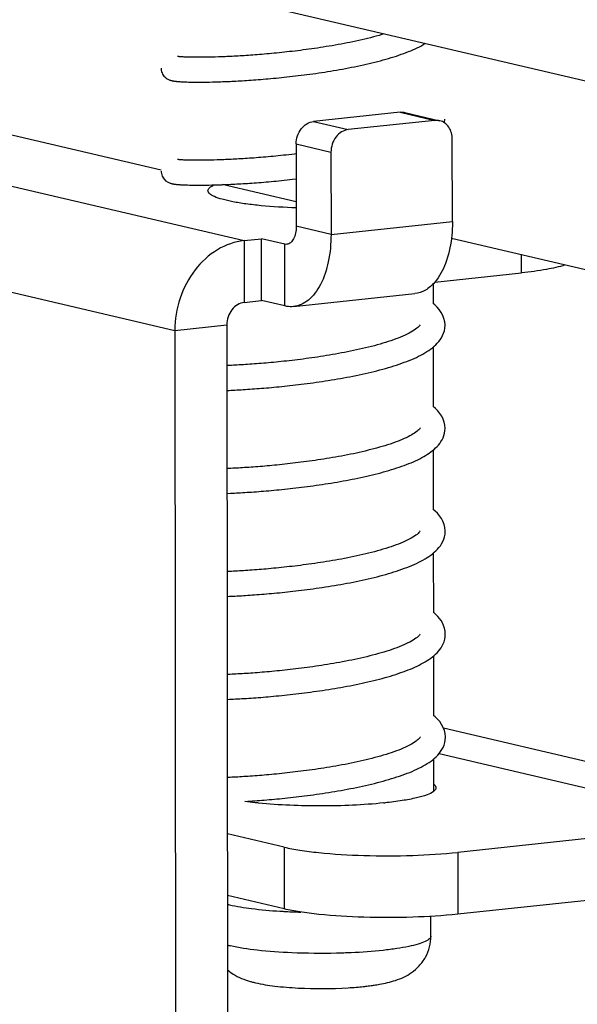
# Model space of a CAD drawing. Header units: millimetres. Extents: x 0 to 2731, y -3524 to -2222.
# Tile 211 of 221: x 2565 to 2579, y -2568 to -2545. Entities that reach past the tile are written whole.
import ezdxf

# ---------------------------------------------------------------- set-up
doc = ezdxf.new("R2010")
doc.units = ezdxf.units.MM
doc.header["$LTSCALE"] = 46.255
doc.layers.add('00_COMPONENTS', color=7, linetype='CONTINUOUS')

msp = doc.modelspace()

# ---------------------------------------------------------------- linework, layer by layer
at = {"layer": '00_COMPONENTS', "color": 7}
for p, q in [((2616.36, -2555.141), (2505.185, -2529.062)), ((2569.237, -2545.766), (2569.212, -2545.764)), ((2569.264, -2545.767), (2569.237, -2545.766)), ((2569.294, -2545.769), (2569.264, -2545.767)), ((2569.327, -2545.77), (2569.294, -2545.769)), ((2569.362, -2545.771), (2569.327, -2545.77)), ((2569.4, -2545.772), (2569.362, -2545.771)), ((2569.44, -2545.772), (2569.4, -2545.772)), ((2569.483, -2545.773), (2569.44, -2545.772)), ((2569.529, -2545.773), (2569.483, -2545.773)), ((2569.577, -2545.774), (2569.529, -2545.773)), ((2569.629, -2545.774), (2569.577, -2545.774)), ((2569.684, -2545.773), (2569.629, -2545.774)), ((2569.742, -2545.773), (2569.684, -2545.773)), ((2569.803, -2545.772), (2569.742, -2545.773)), ((2569.868, -2545.771), (2569.803, -2545.772)), ((2569.936, -2545.769), (2569.868, -2545.771)), ((2570.007, -2545.767), (2569.936, -2545.769)), ((2570.081, -2545.765), (2570.007, -2545.767)), ((2570.159, -2545.762), (2570.081, -2545.765)), ((2568.709, -2548.482), (2559.427, -2546.305)), ((2569.183, -2546.359), (2569.214, -2546.361)), ((2569.214, -2546.361), (2569.248, -2546.362)), ((2569.248, -2546.362), (2569.284, -2546.364)), ((2569.284, -2546.364), (2569.323, -2546.365)), ((2569.323, -2546.365), (2569.364, -2546.366)), ((2569.364, -2546.366), (2569.408, -2546.367)), ((2569.408, -2546.367), (2569.454, -2546.368)), ((2569.454, -2546.368), (2569.504, -2546.368)), ((2569.504, -2546.368), (2569.557, -2546.369)), ((2569.557, -2546.369), (2569.612, -2546.369)), ((2569.612, -2546.369), (2569.671, -2546.369)), ((2569.671, -2546.369), (2569.734, -2546.368)), ((2569.734, -2546.368), (2569.8, -2546.367)), ((2569.8, -2546.367), (2569.869, -2546.366)), ((2569.869, -2546.366), (2569.942, -2546.364)), ((2569.942, -2546.364), (2570.018, -2546.362)), ((2574.437, -2547.091), (2572.359, -2547.312)), ((2574.552, -2547.098), (2575.386, -2547.294)), ((2575.271, -2547.287), (2573.193, -2547.508)), ((2571.944, -2547.85), (2571.946, -2549.825)), ((2575.689, -2549.711), (2575.687, -2547.736)), ((2572.778, -2548.046), (2572.78, -2550.021)), ((2569.256, -2548.236), (2569.228, -2548.234)), ((2569.288, -2548.237), (2569.256, -2548.236)), ((2569.322, -2548.238), (2569.288, -2548.237)), ((2569.359, -2548.239), (2569.322, -2548.238)), ((2569.399, -2548.24), (2569.359, -2548.239)), ((2569.443, -2548.241), (2569.399, -2548.24)), ((2569.489, -2548.242), (2569.443, -2548.241)), ((2569.538, -2548.242), (2569.489, -2548.242)), ((2569.591, -2548.242), (2569.538, -2548.242)), ((2569.647, -2548.242), (2569.591, -2548.242)), ((2569.706, -2548.242), (2569.647, -2548.242)), ((2569.769, -2548.241), (2569.706, -2548.242)), ((2569.834, -2548.24), (2569.769, -2548.241)), ((2569.903, -2548.239), (2569.834, -2548.24)), ((2569.975, -2548.237), (2569.903, -2548.239)), ((2570.051, -2548.235), (2569.975, -2548.237)), ((2569.222, -2548.83), (2569.259, -2548.831)), ((2569.259, -2548.831), (2569.299, -2548.833)), ((2569.299, -2548.833), (2569.341, -2548.834)), ((2569.341, -2548.834), (2569.386, -2548.835)), ((2569.386, -2548.835), (2569.434, -2548.836)), ((2569.434, -2548.836), (2569.484, -2548.837)), ((2569.484, -2548.837), (2569.537, -2548.837)), ((2569.537, -2548.837), (2569.594, -2548.838)), ((2569.594, -2548.838), (2569.653, -2548.837)), ((2569.653, -2548.837), (2569.716, -2548.837)), ((2569.716, -2548.837), (2569.782, -2548.836)), ((2569.782, -2548.836), (2569.85, -2548.835)), ((2569.85, -2548.835), (2569.923, -2548.834)), ((2569.923, -2548.834), (2569.998, -2548.832)), ((2571.946, -2549.242), (2570.174, -2548.826)), ((2570.697, -2550.167), (2571.113, -2550.123)), ((2571.114, -2551.604), (2571.113, -2550.123)), ((2571.669, -2550.254), (2571.113, -2550.123)), ((2621.354, -2560.832), (2575.665, -2550.114)), ((2575.265, -2551.163), (2577.349, -2550.942)), ((2575.225, -2551.208), (2575.226, -2551.673)), ((2571.88, -2551.749), (2574.789, -2551.439)), ((2570.699, -2551.649), (2571.114, -2551.604)), ((2571.67, -2551.735), (2571.114, -2551.604)), ((2570.284, -2552.187), (2570.372, -2638.594)), ((2575.507, -2552.264), (2575.512, -2552.196)), ((2575.512, -2552.199), (2575.512, -2552.19)), ((2569.037, -2552.319), (2569.125, -2638.727)), ((2575.227, -2552.722), (2575.228, -2554.141)), ((2570.349, -2553.161), (2570.285, -2553.164)), ((2570.285, -2553.759), (2570.337, -2553.757)), ((2575.23, -2555.191), (2575.231, -2556.61)), ((2570.335, -2555.631), (2570.287, -2555.633)), ((2570.288, -2556.228), (2570.369, -2556.225)), ((2575.517, -2557.137), (2575.517, -2557.126)), ((2575.232, -2557.659), (2575.234, -2559.079)), ((2570.351, -2558.099), (2570.29, -2558.102)), ((2570.29, -2558.697), (2570.344, -2558.695)), ((2575.235, -2560.128), (2575.236, -2561.548)), ((2570.364, -2560.567), (2570.292, -2560.57)), ((2570.293, -2561.166), (2570.349, -2561.163)), ((2575.518, -2562.14), (2575.522, -2562.071)), ((2575.522, -2562.074), (2575.522, -2562.065)), ((2575.237, -2562.597), (2575.238, -2563.372)), ((2570.359, -2563.036), (2570.295, -2563.039)), ((2570.718, -2563.612), (2570.79, -2563.608)), ((2582.468, -2564.127), (2575.818, -2564.834)), ((2571.657, -2564.708), (2570.296, -2564.389)), ((2582.47, -2565.608), (2575.82, -2566.315)), ((2571.658, -2566.189), (2570.298, -2565.87)), ((2575.174, -2566.839), (2575.174, -2566.367))]:
    msp.add_line(p, q, dxfattribs=at)
at = {"layer": '00_COMPONENTS', "color": 4}
for p, q in [((2553.687, -2546.177), (2570.697, -2550.167)), ((2574.437, -2547.091), (2575.271, -2547.287)), ((2572.359, -2547.312), (2573.193, -2547.508)), ((2571.944, -2547.85), (2572.778, -2548.046)), ((2552.027, -2548.329), (2569.037, -2552.319)), ((2572.78, -2550.021), (2571.946, -2549.825)), ((2572.78, -2550.021), (2575.689, -2549.711)), ((2570.697, -2550.167), (2570.699, -2551.649)), ((2571.67, -2551.735), (2571.669, -2550.254)), ((2577.349, -2550.942), (2577.348, -2550.509)), ((2569.037, -2552.319), (2570.284, -2552.187)), ((2575.474, -2561.851), (2582.883, -2563.589)), ((2575.373, -2562.462), (2582.468, -2564.127)), ((2571.657, -2564.708), (2571.658, -2566.189)), ((2575.818, -2564.834), (2575.82, -2566.315))]:
    msp.add_line(p, q, dxfattribs=at)
at = {"layer": '00_COMPONENTS', "color": 7}
for points in [[(2574.044, -2545.214), (2573.996, -2545.229), (2573.93, -2545.248), (2573.863, -2545.267), (2573.796, -2545.285), (2573.727, -2545.303), (2573.658, -2545.32), (2573.588, -2545.337), (2573.518, -2545.354), (2573.447, -2545.37), (2573.376, -2545.385), (2573.305, -2545.4), (2573.234, -2545.415), (2573.163, -2545.429), (2573.091, -2545.443), (2573.02, -2545.457), (2572.949, -2545.47), (2572.878, -2545.483), (2572.807, -2545.495), (2572.736, -2545.507), (2572.665, -2545.518), (2572.595, -2545.53), (2572.525, -2545.54), (2572.456, -2545.551), (2572.387, -2545.561), (2572.318, -2545.571), (2572.25, -2545.58), (2572.182, -2545.59), (2572.115, -2545.598), (2572.049, -2545.607), (2571.982, -2545.615), (2571.917, -2545.623), (2571.852, -2545.631), (2571.787, -2545.638), (2571.724, -2545.646), (2571.661, -2545.652), (2571.598, -2545.659), (2571.536, -2545.665), (2571.475, -2545.672), (2571.415, -2545.677), (2571.355, -2545.683), (2571.296, -2545.689), (2571.238, -2545.694), (2571.181, -2545.699), (2571.124, -2545.704), (2571.068, -2545.708), (2571.013, -2545.713), (2570.959, -2545.717), (2570.905, -2545.721), (2570.852, -2545.725), (2570.8, -2545.728), (2570.749, -2545.732), (2570.698, -2545.735), (2570.649, -2545.738), (2570.6, -2545.741), (2570.552, -2545.744), (2570.505, -2545.746), (2570.459, -2545.749), (2570.414, -2545.751), (2570.369, -2545.753), (2570.325, -2545.755), (2570.283, -2545.757), (2570.241, -2545.759), (2570.2, -2545.761), (2570.159, -2545.762)], [(2570.018, -2546.362), (2570.058, -2546.361), (2570.098, -2546.36), (2570.139, -2546.359), (2570.182, -2546.357), (2570.225, -2546.355), (2570.269, -2546.354), (2570.314, -2546.352), (2570.359, -2546.35), (2570.406, -2546.347), (2570.454, -2546.345), (2570.502, -2546.342), (2570.552, -2546.34), (2570.602, -2546.337), (2570.653, -2546.334), (2570.705, -2546.331), (2570.758, -2546.327), (2570.812, -2546.324), (2570.867, -2546.32), (2570.923, -2546.316), (2570.98, -2546.312), (2571.037, -2546.307), (2571.096, -2546.303), (2571.155, -2546.298), (2571.215, -2546.293), (2571.276, -2546.288), (2571.338, -2546.282), (2571.4, -2546.277), (2571.464, -2546.271), (2571.528, -2546.264), (2571.593, -2546.258), (2571.658, -2546.251), (2571.724, -2546.244), (2571.791, -2546.237), (2571.858, -2546.229), (2571.926, -2546.221), (2571.994, -2546.213), (2572.063, -2546.205), (2572.133, -2546.196), (2572.202, -2546.187), (2572.273, -2546.178), (2572.343, -2546.168), (2572.414, -2546.158), (2572.485, -2546.148), (2572.556, -2546.137), (2572.628, -2546.127), (2572.699, -2546.115), (2572.771, -2546.104), (2572.843, -2546.092), (2572.915, -2546.08), (2572.987, -2546.067), (2573.059, -2546.055), (2573.13, -2546.041), (2573.202, -2546.028), (2573.273, -2546.014), (2573.344, -2546), (2573.415, -2545.985), (2573.485, -2545.97), (2573.555, -2545.955), (2573.625, -2545.939), (2573.694, -2545.923), (2573.762, -2545.907), (2573.83, -2545.89), (2573.897, -2545.873), (2573.964, -2545.856), (2574.03, -2545.838), (2574.095, -2545.82), (2574.159, -2545.801), (2574.222, -2545.782), (2574.284, -2545.763), (2574.346, -2545.743), (2574.406, -2545.723), (2574.465, -2545.702), (2574.523, -2545.681), (2574.58, -2545.66), (2574.636, -2545.638), (2574.691, -2545.616), (2574.744, -2545.593), (2574.796, -2545.569), (2574.847, -2545.546), (2574.897, -2545.521), (2574.945, -2545.496), (2574.992, -2545.47), (2575.033, -2545.446)], [(2569.212, -2545.764), (2569.189, -2545.763), (2569.178, -2545.762), (2569.168, -2545.761), (2569.159, -2545.761), (2569.15, -2545.76), (2569.142, -2545.759), (2569.134, -2545.758), (2569.127, -2545.758), (2569.121, -2545.757), (2569.115, -2545.756), (2569.11, -2545.756), (2569.106, -2545.755), (2569.102, -2545.755), (2569.099, -2545.754), (2569.097, -2545.754), (2569.097, -2545.754)], [(2568.705, -2546.032), (2568.707, -2546.059), (2568.711, -2546.089), (2568.719, -2546.119), (2568.729, -2546.147), (2568.742, -2546.174), (2568.757, -2546.2), (2568.774, -2546.223), (2568.793, -2546.243), (2568.812, -2546.261), (2568.832, -2546.276), (2568.851, -2546.289), (2568.869, -2546.299), (2568.886, -2546.308), (2568.902, -2546.315), (2568.917, -2546.32), (2568.93, -2546.324), (2568.942, -2546.328), (2568.953, -2546.331), (2568.963, -2546.333), (2568.974, -2546.336), (2568.983, -2546.338), (2568.993, -2546.339), (2569.003, -2546.341), (2569.013, -2546.343), (2569.022, -2546.344), (2569.033, -2546.346), (2569.043, -2546.347), (2569.054, -2546.348), (2569.065, -2546.349), (2569.076, -2546.351), (2569.088, -2546.352), (2569.1, -2546.353), (2569.113, -2546.354), (2569.126, -2546.355), (2569.139, -2546.356), (2569.153, -2546.357), (2569.183, -2546.359)], [(2575.499, -2547.345), (2575.502, -2547.327), (2575.507, -2547.258)], [(2571.944, -2548.089), (2571.903, -2548.094), (2571.837, -2548.102), (2571.771, -2548.109), (2571.707, -2548.116), (2571.643, -2548.123), (2571.579, -2548.13), (2571.517, -2548.136), (2571.455, -2548.143), (2571.394, -2548.149), (2571.334, -2548.154), (2571.274, -2548.16), (2571.215, -2548.165), (2571.157, -2548.17), (2571.1, -2548.175), (2571.044, -2548.179), (2570.988, -2548.183), (2570.933, -2548.188), (2570.879, -2548.192), (2570.826, -2548.195), (2570.774, -2548.199), (2570.723, -2548.202), (2570.672, -2548.205), (2570.622, -2548.209), (2570.573, -2548.211), (2570.525, -2548.214), (2570.478, -2548.217), (2570.432, -2548.219), (2570.386, -2548.221), (2570.341, -2548.224), (2570.297, -2548.226), (2570.254, -2548.227), (2570.212, -2548.229), (2570.17, -2548.231), (2570.13, -2548.232), (2570.09, -2548.234), (2570.051, -2548.235)], [(2569.228, -2548.234), (2569.202, -2548.232), (2569.19, -2548.232), (2569.179, -2548.231), (2569.169, -2548.23), (2569.159, -2548.229), (2569.15, -2548.229), (2569.142, -2548.228), (2569.134, -2548.227), (2569.127, -2548.226), (2569.121, -2548.225), (2569.115, -2548.225), (2569.111, -2548.224), (2569.107, -2548.224), (2569.103, -2548.223), (2569.101, -2548.223), (2569.1, -2548.223)], [(2568.708, -2548.501), (2568.71, -2548.531), (2568.715, -2548.563), (2568.723, -2548.592), (2568.734, -2548.621), (2568.747, -2548.647), (2568.762, -2548.672), (2568.779, -2548.694), (2568.797, -2548.714), (2568.816, -2548.731), (2568.836, -2548.746), (2568.855, -2548.759), (2568.874, -2548.769), (2568.891, -2548.778), (2568.908, -2548.785), (2568.923, -2548.79), (2568.936, -2548.794), (2568.949, -2548.798), (2568.961, -2548.801), (2568.972, -2548.804), (2568.983, -2548.806), (2568.994, -2548.808), (2569.005, -2548.81), (2569.015, -2548.812), (2569.026, -2548.813), (2569.038, -2548.815), (2569.049, -2548.816), (2569.061, -2548.817), (2569.073, -2548.819), (2569.085, -2548.82), (2569.098, -2548.821), (2569.112, -2548.822), (2569.126, -2548.824), (2569.141, -2548.825), (2569.156, -2548.826), (2569.171, -2548.827), (2569.188, -2548.828), (2569.222, -2548.83)], [(2569.998, -2548.832), (2570.037, -2548.831), (2570.077, -2548.829), (2570.118, -2548.828), (2570.159, -2548.827), (2570.201, -2548.825), (2570.245, -2548.823), (2570.289, -2548.822), (2570.334, -2548.82), (2570.379, -2548.817), (2570.426, -2548.815), (2570.473, -2548.813), (2570.522, -2548.81), (2570.571, -2548.808), (2570.621, -2548.805), (2570.672, -2548.802), (2570.723, -2548.798), (2570.776, -2548.795), (2570.829, -2548.792), (2570.883, -2548.788), (2570.938, -2548.784), (2570.994, -2548.78), (2571.051, -2548.775), (2571.108, -2548.771), (2571.166, -2548.766), (2571.225, -2548.761), (2571.285, -2548.756), (2571.346, -2548.751), (2571.407, -2548.745), (2571.469, -2548.739), (2571.532, -2548.733), (2571.596, -2548.727), (2571.66, -2548.72), (2571.725, -2548.713), (2571.791, -2548.706), (2571.858, -2548.698), (2571.945, -2548.688)], [(2575.512, -2552.19), (2575.505, -2552.112), (2575.487, -2552.036), (2575.459, -2551.961), (2575.42, -2551.889), (2575.375, -2551.823), (2575.324, -2551.764), (2575.27, -2551.71), (2575.226, -2551.673)], [(2574.913, -2552.188), (2574.912, -2552.191), (2574.907, -2552.199), (2574.898, -2552.211), (2574.883, -2552.228), (2574.862, -2552.248), (2574.837, -2552.27), (2574.807, -2552.293), (2574.774, -2552.316), (2574.736, -2552.34), (2574.695, -2552.364), (2574.651, -2552.388), (2574.605, -2552.411), (2574.555, -2552.435), (2574.503, -2552.458), (2574.449, -2552.481), (2574.393, -2552.503), (2574.336, -2552.525), (2574.276, -2552.547), (2574.215, -2552.568), (2574.152, -2552.589), (2574.088, -2552.61), (2574.023, -2552.63), (2573.956, -2552.649), (2573.888, -2552.668), (2573.82, -2552.687), (2573.75, -2552.705), (2573.68, -2552.723), (2573.609, -2552.74), (2573.538, -2552.757), (2573.466, -2552.773), (2573.394, -2552.789), (2573.322, -2552.805), (2573.25, -2552.82), (2573.177, -2552.834), (2573.104, -2552.849), (2573.032, -2552.862), (2572.96, -2552.876), (2572.887, -2552.889), (2572.815, -2552.901), (2572.743, -2552.913), (2572.672, -2552.925), (2572.6, -2552.936), (2572.529, -2552.947), (2572.459, -2552.958), (2572.389, -2552.968), (2572.319, -2552.978), (2572.25, -2552.988), (2572.181, -2552.997), (2572.113, -2553.006), (2572.045, -2553.015), (2571.978, -2553.023), (2571.911, -2553.031), (2571.845, -2553.039), (2571.78, -2553.046), (2571.715, -2553.054), (2571.651, -2553.061), (2571.588, -2553.067), (2571.525, -2553.074), (2571.464, -2553.08), (2571.402, -2553.086), (2571.342, -2553.091), (2571.283, -2553.097), (2571.224, -2553.102), (2571.166, -2553.107), (2571.109, -2553.112), (2571.052, -2553.116), (2570.997, -2553.121), (2570.942, -2553.125), (2570.888, -2553.129), (2570.835, -2553.133), (2570.782, -2553.136), (2570.731, -2553.14), (2570.68, -2553.143), (2570.631, -2553.146), (2570.582, -2553.149), (2570.534, -2553.152), (2570.486, -2553.154), (2570.44, -2553.157), (2570.394, -2553.159), (2570.349, -2553.161)], [(2575.21, -2552.736), (2575.251, -2552.702), (2575.29, -2552.666), (2575.327, -2552.628), (2575.363, -2552.587), (2575.396, -2552.543), (2575.427, -2552.495), (2575.455, -2552.443), (2575.478, -2552.387), (2575.496, -2552.327), (2575.507, -2552.264)], [(2570.337, -2553.757), (2570.383, -2553.755), (2570.429, -2553.753), (2570.477, -2553.75), (2570.525, -2553.748), (2570.575, -2553.745), (2570.625, -2553.742), (2570.675, -2553.739), (2570.727, -2553.736), (2570.78, -2553.733), (2570.833, -2553.729), (2570.887, -2553.725), (2570.942, -2553.721), (2570.998, -2553.717), (2571.055, -2553.713), (2571.112, -2553.708), (2571.171, -2553.704), (2571.23, -2553.699), (2571.29, -2553.694), (2571.35, -2553.688), (2571.412, -2553.683), (2571.474, -2553.677), (2571.537, -2553.67), (2571.601, -2553.664), (2571.665, -2553.657), (2571.73, -2553.65), (2571.796, -2553.643), (2571.863, -2553.636), (2571.931, -2553.628), (2571.999, -2553.62), (2572.068, -2553.611), (2572.138, -2553.603), (2572.208, -2553.594), (2572.279, -2553.584), (2572.35, -2553.575), (2572.422, -2553.564), (2572.495, -2553.554), (2572.568, -2553.543), (2572.641, -2553.532), (2572.715, -2553.521), (2572.789, -2553.509), (2572.863, -2553.496), (2572.937, -2553.484), (2573.011, -2553.471), (2573.085, -2553.458), (2573.159, -2553.444), (2573.233, -2553.43), (2573.306, -2553.415), (2573.38, -2553.4), (2573.453, -2553.385), (2573.525, -2553.37), (2573.598, -2553.354), (2573.669, -2553.337), (2573.741, -2553.32), (2573.811, -2553.303), (2573.881, -2553.286), (2573.951, -2553.268), (2574.019, -2553.249), (2574.087, -2553.23), (2574.154, -2553.211), (2574.221, -2553.191), (2574.286, -2553.171), (2574.35, -2553.15), (2574.414, -2553.129), (2574.476, -2553.108), (2574.537, -2553.085), (2574.597, -2553.063), (2574.656, -2553.04), (2574.713, -2553.016), (2574.77, -2552.991), (2574.825, -2552.966), (2574.878, -2552.941), (2574.93, -2552.914), (2574.981, -2552.887), (2575.03, -2552.859), (2575.077, -2552.83), (2575.123, -2552.8), (2575.167, -2552.769), (2575.21, -2552.736)], [(2575.514, -2554.668), (2575.509, -2554.59), (2575.493, -2554.517), (2575.468, -2554.446), (2575.434, -2554.376), (2575.391, -2554.311), (2575.343, -2554.25), (2575.287, -2554.193), (2575.228, -2554.141)], [(2574.915, -2554.657), (2574.915, -2554.658), (2574.913, -2554.663), (2574.907, -2554.671), (2574.897, -2554.684), (2574.882, -2554.7), (2574.864, -2554.718), (2574.841, -2554.738), (2574.814, -2554.758), (2574.784, -2554.78), (2574.75, -2554.802), (2574.713, -2554.824), (2574.672, -2554.847), (2574.629, -2554.869), (2574.583, -2554.892), (2574.534, -2554.915), (2574.483, -2554.937), (2574.429, -2554.959), (2574.374, -2554.981), (2574.317, -2555.002), (2574.258, -2555.023), (2574.197, -2555.044), (2574.135, -2555.065), (2574.071, -2555.084), (2574.006, -2555.104), (2573.94, -2555.123), (2573.873, -2555.142), (2573.806, -2555.16), (2573.737, -2555.178), (2573.668, -2555.195), (2573.598, -2555.212), (2573.528, -2555.229), (2573.457, -2555.245), (2573.387, -2555.26), (2573.315, -2555.276), (2573.244, -2555.29), (2573.173, -2555.305), (2573.101, -2555.318), (2573.03, -2555.332), (2572.959, -2555.345), (2572.888, -2555.358), (2572.817, -2555.37), (2572.746, -2555.382), (2572.675, -2555.394), (2572.605, -2555.405), (2572.536, -2555.416), (2572.466, -2555.426), (2572.397, -2555.436), (2572.328, -2555.446), (2572.26, -2555.456), (2572.192, -2555.465), (2572.125, -2555.474), (2572.059, -2555.482), (2571.992, -2555.49), (2571.927, -2555.498), (2571.862, -2555.506), (2571.798, -2555.514), (2571.734, -2555.521), (2571.671, -2555.528), (2571.608, -2555.534), (2571.547, -2555.541), (2571.485, -2555.547), (2571.425, -2555.553), (2571.365, -2555.558), (2571.307, -2555.564), (2571.248, -2555.569), (2571.191, -2555.574), (2571.134, -2555.579), (2571.078, -2555.583), (2571.023, -2555.588), (2570.969, -2555.592), (2570.915, -2555.596), (2570.862, -2555.6), (2570.81, -2555.603), (2570.759, -2555.607), (2570.708, -2555.61), (2570.659, -2555.613), (2570.61, -2555.616), (2570.562, -2555.619), (2570.515, -2555.621), (2570.469, -2555.624), (2570.424, -2555.626), (2570.379, -2555.629), (2570.335, -2555.631)], [(2575.214, -2555.203), (2575.252, -2555.172), (2575.288, -2555.139), (2575.323, -2555.104), (2575.356, -2555.068), (2575.386, -2555.029), (2575.415, -2554.987), (2575.442, -2554.942), (2575.466, -2554.893), (2575.486, -2554.841), (2575.501, -2554.785), (2575.511, -2554.726), (2575.514, -2554.665)], [(2570.369, -2556.225), (2570.416, -2556.222), (2570.464, -2556.22), (2570.512, -2556.218), (2570.562, -2556.215), (2570.612, -2556.212), (2570.663, -2556.209), (2570.715, -2556.206), (2570.768, -2556.202), (2570.822, -2556.199), (2570.877, -2556.195), (2570.933, -2556.191), (2570.99, -2556.187), (2571.047, -2556.183), (2571.106, -2556.178), (2571.165, -2556.173), (2571.225, -2556.168), (2571.286, -2556.163), (2571.348, -2556.157), (2571.411, -2556.152), (2571.474, -2556.146), (2571.538, -2556.139), (2571.603, -2556.133), (2571.668, -2556.126), (2571.734, -2556.119), (2571.801, -2556.112), (2571.868, -2556.104), (2571.936, -2556.096), (2572.005, -2556.088), (2572.073, -2556.08), (2572.143, -2556.071), (2572.213, -2556.062), (2572.283, -2556.053), (2572.353, -2556.043), (2572.424, -2556.033), (2572.495, -2556.023), (2572.566, -2556.013), (2572.638, -2556.002), (2572.71, -2555.991), (2572.781, -2555.979), (2572.853, -2555.967), (2572.925, -2555.955), (2572.997, -2555.943), (2573.069, -2555.93), (2573.14, -2555.917), (2573.212, -2555.903), (2573.283, -2555.889), (2573.354, -2555.875), (2573.425, -2555.86), (2573.495, -2555.845), (2573.565, -2555.83), (2573.635, -2555.815), (2573.704, -2555.799), (2573.772, -2555.782), (2573.84, -2555.765), (2573.907, -2555.748), (2573.974, -2555.731), (2574.04, -2555.713), (2574.105, -2555.695), (2574.169, -2555.676), (2574.232, -2555.657), (2574.294, -2555.638), (2574.356, -2555.618), (2574.416, -2555.598), (2574.475, -2555.578), (2574.533, -2555.557), (2574.59, -2555.535), (2574.646, -2555.513), (2574.701, -2555.491), (2574.754, -2555.468), (2574.806, -2555.445), (2574.857, -2555.421), (2574.907, -2555.396), (2574.955, -2555.371), (2575.002, -2555.345), (2575.047, -2555.319), (2575.091, -2555.291), (2575.134, -2555.263), (2575.175, -2555.234), (2575.214, -2555.203)], [(2575.517, -2557.126), (2575.509, -2557.047), (2575.491, -2556.971), (2575.463, -2556.897), (2575.426, -2556.827), (2575.381, -2556.763), (2575.332, -2556.705), (2575.28, -2556.652), (2575.231, -2556.61)], [(2574.918, -2557.126), (2574.916, -2557.129), (2574.912, -2557.137), (2574.902, -2557.149), (2574.887, -2557.166), (2574.866, -2557.187), (2574.841, -2557.209), (2574.811, -2557.231), (2574.777, -2557.255), (2574.74, -2557.278), (2574.699, -2557.302), (2574.655, -2557.326), (2574.608, -2557.35), (2574.558, -2557.373), (2574.506, -2557.397), (2574.452, -2557.419), (2574.396, -2557.442), (2574.339, -2557.464), (2574.279, -2557.485), (2574.218, -2557.507), (2574.155, -2557.528), (2574.091, -2557.548), (2574.025, -2557.568), (2573.958, -2557.587), (2573.891, -2557.607), (2573.822, -2557.625), (2573.752, -2557.643), (2573.682, -2557.661), (2573.611, -2557.678), (2573.54, -2557.695), (2573.468, -2557.712), (2573.396, -2557.728), (2573.324, -2557.743), (2573.251, -2557.758), (2573.179, -2557.773), (2573.106, -2557.787), (2573.034, -2557.801), (2572.961, -2557.814), (2572.889, -2557.827), (2572.817, -2557.839), (2572.745, -2557.851), (2572.673, -2557.863), (2572.602, -2557.874), (2572.531, -2557.885), (2572.46, -2557.896), (2572.39, -2557.906), (2572.32, -2557.916), (2572.251, -2557.926), (2572.182, -2557.935), (2572.114, -2557.944), (2572.046, -2557.953), (2571.979, -2557.961), (2571.913, -2557.969), (2571.847, -2557.977), (2571.781, -2557.984), (2571.717, -2557.992), (2571.653, -2557.999), (2571.589, -2558.005), (2571.527, -2558.012), (2571.465, -2558.018), (2571.404, -2558.024), (2571.344, -2558.029), (2571.284, -2558.035), (2571.225, -2558.04), (2571.167, -2558.045), (2571.11, -2558.05), (2571.054, -2558.054), (2570.998, -2558.059), (2570.943, -2558.063), (2570.889, -2558.067), (2570.836, -2558.07), (2570.784, -2558.074), (2570.733, -2558.077), (2570.682, -2558.081), (2570.632, -2558.084), (2570.583, -2558.087), (2570.535, -2558.089), (2570.488, -2558.092), (2570.442, -2558.094), (2570.396, -2558.097), (2570.351, -2558.099)], [(2575.214, -2557.674), (2575.255, -2557.64), (2575.294, -2557.605), (2575.331, -2557.566), (2575.367, -2557.525), (2575.4, -2557.482), (2575.431, -2557.434), (2575.459, -2557.382), (2575.483, -2557.325), (2575.501, -2557.265), (2575.512, -2557.203), (2575.517, -2557.134)], [(2570.344, -2558.695), (2570.389, -2558.693), (2570.436, -2558.69), (2570.483, -2558.688), (2570.532, -2558.685), (2570.581, -2558.683), (2570.631, -2558.68), (2570.682, -2558.677), (2570.733, -2558.674), (2570.786, -2558.67), (2570.839, -2558.667), (2570.893, -2558.663), (2570.948, -2558.659), (2571.004, -2558.655), (2571.061, -2558.651), (2571.118, -2558.646), (2571.176, -2558.641), (2571.235, -2558.636), (2571.295, -2558.631), (2571.356, -2558.626), (2571.417, -2558.62), (2571.479, -2558.614), (2571.542, -2558.608), (2571.606, -2558.602), (2571.67, -2558.595), (2571.735, -2558.588), (2571.801, -2558.581), (2571.868, -2558.573), (2571.935, -2558.566), (2572.003, -2558.558), (2572.072, -2558.549), (2572.142, -2558.54), (2572.212, -2558.531), (2572.283, -2558.522), (2572.354, -2558.512), (2572.426, -2558.502), (2572.498, -2558.492), (2572.571, -2558.481), (2572.644, -2558.47), (2572.718, -2558.458), (2572.792, -2558.447), (2572.866, -2558.434), (2572.94, -2558.422), (2573.014, -2558.409), (2573.088, -2558.395), (2573.162, -2558.382), (2573.236, -2558.368), (2573.31, -2558.353), (2573.383, -2558.338), (2573.456, -2558.323), (2573.529, -2558.308), (2573.601, -2558.292), (2573.672, -2558.275), (2573.744, -2558.259), (2573.814, -2558.241), (2573.884, -2558.224), (2573.954, -2558.206), (2574.022, -2558.187), (2574.09, -2558.169), (2574.157, -2558.149), (2574.224, -2558.13), (2574.289, -2558.109), (2574.353, -2558.089), (2574.417, -2558.068), (2574.479, -2558.046), (2574.54, -2558.024), (2574.6, -2558.001), (2574.659, -2557.978), (2574.717, -2557.954), (2574.773, -2557.93), (2574.828, -2557.905), (2574.881, -2557.879), (2574.933, -2557.853), (2574.984, -2557.825), (2575.033, -2557.797), (2575.081, -2557.768), (2575.127, -2557.738), (2575.171, -2557.707), (2575.214, -2557.674)], [(2575.519, -2559.605), (2575.514, -2559.53), (2575.5, -2559.461), (2575.479, -2559.396), (2575.45, -2559.334), (2575.417, -2559.278), (2575.379, -2559.226), (2575.339, -2559.178), (2575.296, -2559.134), (2575.25, -2559.092), (2575.234, -2559.079)], [(2574.915, -2559.604), (2574.911, -2559.61), (2574.9, -2559.624), (2574.885, -2559.64), (2574.865, -2559.659), (2574.841, -2559.679), (2574.814, -2559.7), (2574.782, -2559.722), (2574.747, -2559.744), (2574.708, -2559.767), (2574.666, -2559.79), (2574.622, -2559.813), (2574.574, -2559.836), (2574.524, -2559.859), (2574.471, -2559.881), (2574.416, -2559.904), (2574.36, -2559.926), (2574.301, -2559.947), (2574.24, -2559.969), (2574.178, -2559.99), (2574.114, -2560.01), (2574.049, -2560.03), (2573.983, -2560.05), (2573.915, -2560.069), (2573.847, -2560.088), (2573.777, -2560.106), (2573.707, -2560.124), (2573.637, -2560.142), (2573.565, -2560.159), (2573.494, -2560.175), (2573.421, -2560.191), (2573.349, -2560.207), (2573.277, -2560.222), (2573.204, -2560.237), (2573.131, -2560.251), (2573.059, -2560.265), (2572.986, -2560.279), (2572.914, -2560.292), (2572.841, -2560.304), (2572.769, -2560.316), (2572.697, -2560.328), (2572.626, -2560.34), (2572.555, -2560.351), (2572.484, -2560.362), (2572.414, -2560.372), (2572.344, -2560.382), (2572.274, -2560.392), (2572.205, -2560.401), (2572.137, -2560.41), (2572.069, -2560.419), (2572.002, -2560.427), (2571.935, -2560.436), (2571.869, -2560.443), (2571.803, -2560.451), (2571.738, -2560.458), (2571.674, -2560.465), (2571.611, -2560.472), (2571.548, -2560.479), (2571.486, -2560.485), (2571.424, -2560.491), (2571.364, -2560.496), (2571.304, -2560.502), (2571.245, -2560.507), (2571.186, -2560.512), (2571.129, -2560.517), (2571.072, -2560.522), (2571.016, -2560.526), (2570.961, -2560.53), (2570.907, -2560.534), (2570.853, -2560.538), (2570.8, -2560.542), (2570.748, -2560.545), (2570.697, -2560.549), (2570.647, -2560.552), (2570.598, -2560.555), (2570.549, -2560.557), (2570.502, -2560.56), (2570.455, -2560.563), (2570.409, -2560.565), (2570.364, -2560.567)], [(2575.21, -2560.148), (2575.249, -2560.117), (2575.286, -2560.083), (2575.321, -2560.049), (2575.355, -2560.012), (2575.387, -2559.973), (2575.416, -2559.931), (2575.444, -2559.885), (2575.468, -2559.836), (2575.489, -2559.783), (2575.505, -2559.726), (2575.516, -2559.666), (2575.519, -2559.603)], [(2574.007, -2560.661), (2574.074, -2560.643), (2574.139, -2560.624), (2574.204, -2560.605), (2574.268, -2560.586), (2574.33, -2560.566), (2574.392, -2560.545), (2574.453, -2560.525), (2574.512, -2560.504), (2574.57, -2560.482), (2574.628, -2560.46), (2574.683, -2560.438), (2574.738, -2560.415), (2574.792, -2560.391), (2574.844, -2560.367), (2574.895, -2560.342), (2574.944, -2560.317), (2574.992, -2560.291), (2575.039, -2560.264), (2575.084, -2560.237), (2575.127, -2560.208), (2575.169, -2560.179), (2575.21, -2560.148)], [(2570.349, -2561.163), (2570.396, -2561.161), (2570.444, -2561.159), (2570.493, -2561.156), (2570.543, -2561.154), (2570.594, -2561.151), (2570.646, -2561.148), (2570.699, -2561.145), (2570.752, -2561.141), (2570.807, -2561.138), (2570.862, -2561.134), (2570.919, -2561.13), (2570.976, -2561.126), (2571.035, -2561.122), (2571.094, -2561.117), (2571.154, -2561.112), (2571.215, -2561.107), (2571.277, -2561.102), (2571.34, -2561.096), (2571.403, -2561.09), (2571.467, -2561.084), (2571.532, -2561.078), (2571.598, -2561.071), (2571.665, -2561.065), (2571.732, -2561.058), (2571.8, -2561.05), (2571.868, -2561.042), (2571.937, -2561.034), (2572.007, -2561.026), (2572.077, -2561.018), (2572.147, -2561.009), (2572.218, -2561), (2572.29, -2560.99), (2572.361, -2560.98), (2572.433, -2560.97), (2572.506, -2560.96), (2572.578, -2560.949), (2572.651, -2560.938), (2572.724, -2560.927), (2572.797, -2560.915), (2572.87, -2560.903), (2572.943, -2560.89), (2573.016, -2560.878), (2573.089, -2560.864), (2573.162, -2560.851), (2573.235, -2560.837), (2573.307, -2560.823), (2573.379, -2560.808), (2573.451, -2560.793), (2573.523, -2560.778), (2573.594, -2560.763), (2573.664, -2560.747), (2573.734, -2560.73), (2573.803, -2560.713), (2573.872, -2560.696), (2573.94, -2560.679), (2574.007, -2560.661)], [(2575.522, -2562.065), (2575.515, -2561.987), (2575.497, -2561.911), (2575.469, -2561.836), (2575.43, -2561.764), (2575.385, -2561.698), (2575.334, -2561.639), (2575.28, -2561.585), (2575.236, -2561.548)], [(2574.923, -2562.063), (2574.922, -2562.067), (2574.917, -2562.074), (2574.908, -2562.086), (2574.893, -2562.103), (2574.872, -2562.124), (2574.847, -2562.145), (2574.817, -2562.168), (2574.784, -2562.191), (2574.746, -2562.215), (2574.705, -2562.239), (2574.661, -2562.263), (2574.615, -2562.287), (2574.565, -2562.31), (2574.513, -2562.333), (2574.46, -2562.356), (2574.404, -2562.379), (2574.346, -2562.401), (2574.286, -2562.422), (2574.225, -2562.444), (2574.162, -2562.464), (2574.098, -2562.485)], [(2575.22, -2562.611), (2575.261, -2562.577), (2575.3, -2562.541), (2575.337, -2562.503), (2575.373, -2562.462), (2575.406, -2562.418), (2575.437, -2562.37), (2575.465, -2562.318), (2575.488, -2562.262), (2575.506, -2562.202), (2575.518, -2562.14)], [(2574.098, -2562.485), (2574.033, -2562.505), (2573.966, -2562.524), (2573.898, -2562.543), (2573.83, -2562.562), (2573.76, -2562.58), (2573.69, -2562.598), (2573.619, -2562.615), (2573.548, -2562.632), (2573.476, -2562.649), (2573.404, -2562.664), (2573.332, -2562.68), (2573.26, -2562.695), (2573.187, -2562.71), (2573.115, -2562.724), (2573.042, -2562.737), (2572.97, -2562.751), (2572.897, -2562.764), (2572.825, -2562.776), (2572.753, -2562.788), (2572.682, -2562.8), (2572.61, -2562.811), (2572.539, -2562.822), (2572.469, -2562.833), (2572.399, -2562.843), (2572.329, -2562.853), (2572.26, -2562.863), (2572.191, -2562.872), (2572.123, -2562.881), (2572.055, -2562.89), (2571.988, -2562.898), (2571.921, -2562.906), (2571.855, -2562.914), (2571.79, -2562.922), (2571.725, -2562.929), (2571.661, -2562.936), (2571.598, -2562.942), (2571.535, -2562.949), (2571.474, -2562.955), (2571.413, -2562.961), (2571.352, -2562.967), (2571.293, -2562.972), (2571.234, -2562.977), (2571.176, -2562.982), (2571.119, -2562.987), (2571.062, -2562.992), (2571.007, -2562.996), (2570.952, -2563), (2570.898, -2563.004), (2570.845, -2563.008), (2570.793, -2563.011), (2570.741, -2563.015), (2570.69, -2563.018), (2570.641, -2563.021), (2570.592, -2563.024), (2570.544, -2563.027), (2570.496, -2563.029), (2570.45, -2563.032), (2570.404, -2563.034), (2570.359, -2563.036)], [(2574.029, -2563.124), (2574.097, -2563.106), (2574.164, -2563.086), (2574.231, -2563.066), (2574.296, -2563.046), (2574.36, -2563.026), (2574.424, -2563.004), (2574.486, -2562.983), (2574.547, -2562.961), (2574.607, -2562.938), (2574.666, -2562.915), (2574.723, -2562.891), (2574.78, -2562.866), (2574.835, -2562.841), (2574.888, -2562.816), (2574.94, -2562.789), (2574.991, -2562.762), (2575.04, -2562.734), (2575.087, -2562.705), (2575.133, -2562.675), (2575.177, -2562.644), (2575.22, -2562.611)], [(2570.79, -2563.608), (2570.843, -2563.604), (2570.897, -2563.601), (2570.952, -2563.597), (2571.008, -2563.592), (2571.065, -2563.588), (2571.122, -2563.584), (2571.181, -2563.579), (2571.24, -2563.574), (2571.3, -2563.569), (2571.36, -2563.563), (2571.422, -2563.558), (2571.484, -2563.552), (2571.547, -2563.546), (2571.611, -2563.539), (2571.675, -2563.533), (2571.74, -2563.526), (2571.806, -2563.518), (2571.873, -2563.511), (2571.941, -2563.503), (2572.009, -2563.495), (2572.078, -2563.487), (2572.148, -2563.478), (2572.218, -2563.469), (2572.289, -2563.459), (2572.36, -2563.45), (2572.432, -2563.44), (2572.505, -2563.429), (2572.578, -2563.418), (2572.651, -2563.407), (2572.725, -2563.396), (2572.799, -2563.384), (2572.873, -2563.372), (2572.947, -2563.359), (2573.021, -2563.346), (2573.095, -2563.333), (2573.169, -2563.319), (2573.243, -2563.305), (2573.317, -2563.29), (2573.39, -2563.276), (2573.463, -2563.26), (2573.535, -2563.245), (2573.608, -2563.229), (2573.679, -2563.212), (2573.751, -2563.196), (2573.821, -2563.178), (2573.891, -2563.161), (2573.961, -2563.143), (2574.029, -2563.124)]]:
    msp.add_lwpolyline(points, dxfattribs=at)
for centre, radius, start, end in [((2572.994, -2553.488), 10.215, 275.9137, 276.0693), ((2570.987, -2563.351), 2.812, 255.7012, 256.8125), ((2572.418, -2552.447), 13.822, 266.4187, 266.825), ((2572.464, -2551.612), 14.659, 266.8275, 267.5471), ((2572.504, -2550.686), 15.586, 267.5465, 268.3499), ((2571.47, -2565.746), 2.269, 254.1835, 254.7038), ((2571.603, -2565.246), 2.786, 254.7709, 256.8681), ((2572.659, -2559.343), 8.752, 273.4734, 274.7349)]:
    msp.add_arc(centre, radius, start, end, dxfattribs=at)
at = {"layer": '00_COMPONENTS', "color": 4}
msp.add_arc((2570.987, -2564.425), 2.72, 255.2467, 256.8269, dxfattribs=at)
at = {"layer": '00_COMPONENTS', "color": 7}
for points in [[(2574.437, -2547.091), (2574.475, -2547.087), (2574.515, -2547.089), (2574.552, -2547.098)], [(2575.386, -2547.294), (2575.349, -2547.285), (2575.309, -2547.283), (2575.271, -2547.287)], [(2571.721, -2550.257), (2571.704, -2550.259), (2571.686, -2550.258), (2571.669, -2550.254)]]:
    msp.add_open_spline(points, degree=3, dxfattribs=at)
for points, knots in [([(2571.944, -2547.85), (2571.944, -2547.723), (2572.008, -2547.527), (2572.19, -2547.359), (2572.304, -2547.318), (2572.359, -2547.312)], [0, 0, 0, 0, 0.522187, 0.770147, 1, 1, 1, 1]), ([(2575.687, -2547.736), (2575.687, -2547.636), (2575.647, -2547.483), (2575.514, -2547.343), (2575.429, -2547.304), (2575.386, -2547.294)], [0, 0, 0, 0, 0.52513, 0.767565, 1, 1, 1, 1]), ([(2573.193, -2547.508), (2573.137, -2547.514), (2573.024, -2547.555), (2572.841, -2547.723), (2572.778, -2547.918), (2572.778, -2548.046)], [0, 0, 0, 0, 0.229853, 0.477813, 1, 1, 1, 1]), ([(2569.831, -2548.971), (2569.831, -2548.944), (2569.876, -2548.88), (2569.939, -2548.85), (2569.978, -2548.832)], [0, 0, 0, 0, 0.379849, 1, 1, 1, 1]), ([(2571.945, -2549.384), (2571.664, -2549.374), (2571.261, -2549.351), (2570.755, -2549.293), (2570.443, -2549.243), (2570.19, -2549.186), (2570.02, -2549.131), (2569.921, -2549.081), (2569.862, -2549.041), (2569.831, -2548.998), (2569.831, -2548.971)], [0, 0, 0, 0, 0.382443, 0.54934, 0.693876, 0.812356, 0.902224, 0.936194, 0.963141, 1, 1, 1, 1]), ([(2571.946, -2549.825), (2571.946, -2549.88), (2571.937, -2549.983), (2571.893, -2550.119), (2571.822, -2550.22), (2571.753, -2550.254), (2571.721, -2550.257)], [0, 0, 0, 0, 0.313241, 0.588511, 0.813939, 1, 1, 1, 1]), ([(2575.689, -2549.711), (2575.689, -2549.745), (2575.688, -2549.88), (2575.678, -2550.015), (2575.666, -2550.115)], [0, 0, 0, 0, 0.25342, 1, 1, 1, 1]), ([(2572.78, -2550.021), (2572.78, -2550.239), (2572.743, -2550.652), (2572.59, -2551.129), (2572.404, -2551.428), (2572.248, -2551.594), (2572.072, -2551.706), (2571.943, -2551.742), (2571.88, -2551.749)], [0, 0, 0, 0, 0.312254, 0.586658, 0.705742, 0.81251, 0.90914, 1, 1, 1, 1]), ([(2570.697, -2550.167), (2570.474, -2550.191), (2570.019, -2550.354), (2569.479, -2550.857), (2569.122, -2551.54), (2569.036, -2552.059), (2569.037, -2552.319)], [0, 0, 0, 0, 0.228279, 0.474503, 0.735362, 1, 1, 1, 1]), ([(2575.666, -2550.115), (2575.641, -2550.319), (2575.559, -2550.691), (2575.378, -2551.034), (2575.266, -2551.165)], [0, 0, 0, 0, 0.544316, 1, 1, 1, 1]), ([(2578.386, -2550.752), (2578.243, -2550.799), (2577.898, -2550.874), (2577.549, -2550.92), (2577.349, -2550.942)], [0, 0, 0, 0, 0.427078, 1, 1, 1, 1]), ([(2575.266, -2551.165), (2575.202, -2551.239), (2575.06, -2551.367), (2574.877, -2551.43), (2574.789, -2551.439)], [0, 0, 0, 0, 0.527046, 1, 1, 1, 1]), ([(2570.699, -2551.649), (2570.643, -2551.655), (2570.529, -2551.696), (2570.347, -2551.864), (2570.283, -2552.059), (2570.284, -2552.187)], [0, 0, 0, 0, 0.229871, 0.477813, 1, 1, 1, 1]), ([(2571.88, -2551.749), (2571.828, -2551.754), (2571.756, -2551.752), (2571.688, -2551.739), (2571.67, -2551.735)], [0, 0, 0, 0, 0.745599, 1, 1, 1, 1]), ([(2575.295, -2563.284), (2575.295, -2563.292), (2575.289, -2563.327), (2575.261, -2563.355), (2575.239, -2563.372)], [0, 0, 0, 0, 0.209152, 1, 1, 1, 1]), ([(2575.24, -2563.198), (2575.249, -2563.205), (2575.275, -2563.227), (2575.295, -2563.26), (2575.295, -2563.284)], [0, 0, 0, 0, 0.308924, 1, 1, 1, 1]), ([(2575.239, -2563.372), (2575.192, -2563.408), (2575.054, -2563.467), (2574.802, -2563.537), (2574.464, -2563.599), (2574.212, -2563.631), (2574.074, -2563.646)], [0, 0, 0, 0, 0.147379, 0.366853, 0.654311, 1, 1, 1, 1]), ([(2571.044, -2563.651), (2571.016, -2563.649), (2570.907, -2563.637), (2570.798, -2563.624), (2570.718, -2563.613)], [0, 0, 0, 0, 0.260126, 1, 1, 1, 1]), ([(2574.046, -2563.648), (2573.548, -2563.7), (2572.545, -2563.739), (2571.543, -2563.702), (2571.044, -2563.651)], [0, 0, 0, 0, 0.500034, 1, 1, 1, 1]), ([(2571.657, -2564.708), (2571.78, -2564.737), (2572.055, -2564.787), (2572.691, -2564.866), (2573.595, -2564.919), (2574.708, -2564.918), (2575.459, -2564.872), (2575.818, -2564.834)], [0, 0, 0, 0, 0.090977, 0.200763, 0.460266, 0.740528, 1, 1, 1, 1]), ([(2570.345, -2566.089), (2570.52, -2566.13), (2570.923, -2566.193), (2571.328, -2566.228), (2571.555, -2566.243)], [0, 0, 0, 0, 0.440903, 1, 1, 1, 1]), ([(2575.82, -2566.315), (2575.46, -2566.353), (2574.71, -2566.399), (2573.597, -2566.4), (2572.693, -2566.347), (2572.057, -2566.268), (2571.782, -2566.218), (2571.658, -2566.189)], [0, 0, 0, 0, 0.259472, 0.539734, 0.799237, 0.909023, 1, 1, 1, 1]), ([(2573.94, -2567.995), (2574.07, -2567.972), (2574.337, -2567.912), (2574.667, -2567.764), (2574.9, -2567.558), (2575.106, -2567.282), (2575.174, -2567.014), (2575.174, -2566.839)], [0, 0, 0, 0, 0.214919, 0.444262, 0.576164, 0.715792, 1, 1, 1, 1]), ([(2570.299, -2567.648), (2570.342, -2567.686), (2570.51, -2567.809), (2570.706, -2567.888), (2570.851, -2567.929)], [0, 0, 0, 0, 0.274006, 1, 1, 1, 1]), ([(2570.97, -2567.959), (2571.122, -2567.995), (2571.462, -2568.048), (2572.203, -2568.106), (2572.79, -2568.103), (2573.189, -2568.079)], [0, 0, 0, 0, 0.211036, 0.462076, 1, 1, 1, 1]), ([(2573.587, -2568.045), (2573.603, -2568.043), (2573.665, -2568.036), (2573.727, -2568.028), (2573.773, -2568.022)], [0, 0, 0, 0, 0.255612, 1, 1, 1, 1]), ([(2573.773, -2568.022), (2573.787, -2568.02), (2573.843, -2568.012), (2573.898, -2568.003), (2573.94, -2567.995)], [0, 0, 0, 0, 0.256066, 1, 1, 1, 1]), ([(2573.381, -2568.065), (2573.399, -2568.064), (2573.467, -2568.058), (2573.536, -2568.051), (2573.587, -2568.045)], [0, 0, 0, 0, 0.255174, 1, 1, 1, 1])]:
    msp.add_open_spline(points, degree=3, knots=knots, dxfattribs=at)
at = {"layer": '00_COMPONENTS', "color": 4}
for points, knots in [([(2575.174, -2566.839), (2575.174, -2566.864), (2575.147, -2566.905), (2575.094, -2566.942), (2575.005, -2566.989), (2574.853, -2567.041), (2574.625, -2567.096), (2574.344, -2567.144), (2573.884, -2567.202), (2573.517, -2567.228), (2573.261, -2567.239)], [0, 0, 0, 0, 0.037494, 0.064456, 0.098303, 0.187464, 0.304963, 0.448714, 0.61522, 1, 1, 1, 1]), ([(2571.838, -2567.241), (2571.561, -2567.229), (2571.068, -2567.194), (2570.577, -2567.123), (2570.367, -2567.074)], [0, 0, 0, 0, 0.562402, 1, 1, 1, 1]), ([(2573.261, -2567.239), (2573.143, -2567.245), (2572.669, -2567.261), (2572.195, -2567.256), (2571.838, -2567.241)], [0, 0, 0, 0, 0.247722, 1, 1, 1, 1])]:
    msp.add_open_spline(points, degree=3, knots=knots, dxfattribs=at)

doc.saveas('drawing.dxf')
